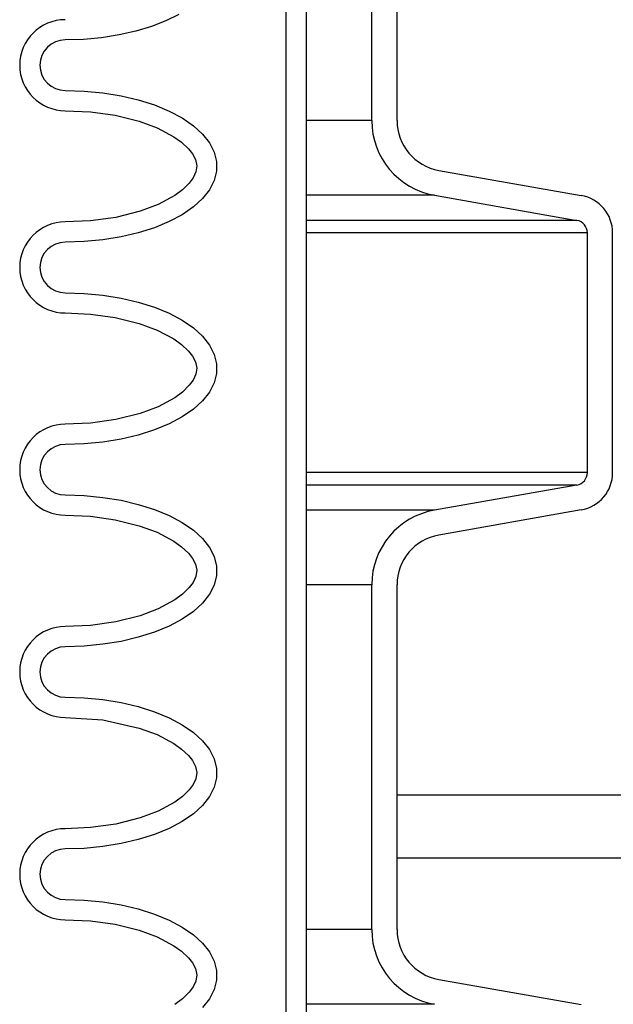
# Model space of a CAD drawing. Extents: x 1529 to 4201, y -422 to 622.
# Tile 11 of 256: x 1970.49 to 1973.42, y 119.3 to 124.16. Entities that reach past the tile are written whole.
import ezdxf

# ---------------------------------------------------------------- set-up
doc = ezdxf.new("R2010")
doc.units = 0
doc.header["$MEASUREMENT"] = 0
doc.layers.add('SPILL-BUCKET', color=1, linetype='CONTINUOUS')
doc.layers.add('TANK-SLAB', color=6, linetype='CONTINUOUS')

msp = doc.modelspace()

# ---------------------------------------------------------------- linework, layer by layer
at = {"layer": 'SPILL-BUCKET', "color": 1, "linetype": 'Continuous'}
for p, q in [((1971.80412, 127.00003), (1971.80412, 112.80247)), ((1971.90405, 127.00003), (1971.90405, 112.80247)), ((1972.22821, 123.66561), (1972.22821, 124.5183)), ((1972.35312, 123.66561), (1972.35312, 124.5183)), ((1971.21122, 124.15839), (1971.13998, 124.13049)), ((1971.27522, 124.19039), (1971.21122, 124.15839)), ((1971.06252, 124.10707), (1970.97999, 124.0885)), ((1971.13998, 124.13049), (1971.06252, 124.10707)), ((1970.80456, 124.06688), (1970.71422, 124.06415)), ((1970.89358, 124.07504), (1970.80456, 124.06688)), ((1970.97999, 124.0885), (1970.89358, 124.07504)), ((1970.71422, 123.81432), (1970.80815, 123.81137)), ((1970.80815, 123.81137), (1970.90061, 123.80255)), ((1970.90061, 123.80255), (1970.99012, 123.788)), ((1970.99012, 123.788), (1971.07529, 123.76797)), ((1971.07529, 123.76797), (1971.15476, 123.74275)), ((1970.71422, 123.71439), (1970.83834, 123.7091)), ((1971.15476, 123.74275), (1971.22728, 123.71275)), ((1971.22728, 123.71275), (1971.29171, 123.67845)), ((1970.83834, 123.7091), (1970.96043, 123.69227)), ((1970.96043, 123.69227), (1971.08022, 123.66242)), ((1971.29171, 123.67845), (1971.34703, 123.64037)), ((1971.08022, 123.66242), (1971.16811, 123.62998)), ((1971.16811, 123.62998), (1971.25104, 123.58606)), ((1971.34703, 123.64037), (1971.39237, 123.59914)), ((1971.25104, 123.58606), (1971.28936, 123.55859)), ((1971.39237, 123.59914), (1971.42702, 123.55538)), ((1971.28936, 123.55859), (1971.32364, 123.52626)), ((1971.32364, 123.52626), (1971.34311, 123.50113)), ((1971.42702, 123.55538), (1971.45043, 123.5098)), ((1971.34311, 123.50113), (1971.35754, 123.4729)), ((1971.35754, 123.4729), (1971.36373, 123.44237)), ((1971.45043, 123.5098), (1971.46223, 123.46311)), ((1971.36373, 123.44237), (1971.35929, 123.4116)), ((1971.46223, 123.46311), (1971.46223, 123.41605)), ((1971.34606, 123.3828), (1971.32716, 123.35691)), ((1971.35929, 123.4116), (1971.34606, 123.3828)), ((1971.46223, 123.41605), (1971.45043, 123.36936)), ((1972.55957, 123.41958), (1973.26318, 123.29551)), ((1971.2934, 123.32384), (1971.25535, 123.29588)), ((1971.32716, 123.35691), (1971.2934, 123.32384)), ((1971.42702, 123.32378), (1971.39237, 123.28002)), ((1971.45043, 123.36936), (1971.42702, 123.32378)), ((1971.25535, 123.29588), (1971.17262, 123.25111)), ((1971.39237, 123.28002), (1971.34703, 123.23878)), ((1972.53788, 123.29656), (1973.24149, 123.17249)), ((1971.17262, 123.25111), (1971.08465, 123.21812)), ((1971.34703, 123.23878), (1971.29171, 123.2007)), ((1970.96339, 123.18748), (1970.83958, 123.17019)), ((1971.08465, 123.21812), (1970.96339, 123.18748)), ((1971.29171, 123.2007), (1971.22728, 123.1664)), ((1970.83958, 123.17019), (1970.71422, 123.16477)), ((1971.15476, 123.1364), (1971.07529, 123.11119)), ((1971.22728, 123.1664), (1971.15476, 123.1364)), ((1970.99012, 123.09115), (1970.90061, 123.0766)), ((1971.07529, 123.11119), (1970.99012, 123.09115)), ((1973.29311, 121.92646), (1973.29311, 123.11099)), ((1973.41802, 121.92646), (1973.41802, 123.11099)), ((1970.80815, 123.06779), (1970.71422, 123.06483)), ((1970.90061, 123.0766), (1970.80815, 123.06779)), ((1970.71422, 122.815), (1970.80815, 122.81205)), ((1970.80815, 122.81205), (1970.90061, 122.80323)), ((1970.90061, 122.80323), (1970.99012, 122.78869)), ((1970.99012, 122.78869), (1971.07529, 122.76865)), ((1971.07529, 122.76865), (1971.15476, 122.74343)), ((1971.15476, 122.74343), (1971.22728, 122.71344)), ((1970.71422, 122.71507), (1970.83834, 122.70978)), ((1970.83834, 122.70978), (1970.96043, 122.69295)), ((1970.96043, 122.69295), (1971.08022, 122.6631)), ((1971.22728, 122.71344), (1971.29171, 122.67913)), ((1971.08022, 122.6631), (1971.16811, 122.63066)), ((1971.29171, 122.67913), (1971.34703, 122.64106)), ((1971.16811, 122.63066), (1971.25104, 122.58675)), ((1971.34703, 122.64106), (1971.39237, 122.59982)), ((1971.39237, 122.59982), (1971.42702, 122.55606)), ((1971.25104, 122.58675), (1971.28936, 122.55927)), ((1971.28936, 122.55927), (1971.32364, 122.52694)), ((1971.42702, 122.55606), (1971.45043, 122.51048)), ((1971.32364, 122.52694), (1971.34311, 122.50181)), ((1971.34311, 122.50181), (1971.35754, 122.47359)), ((1971.45043, 122.51048), (1971.46223, 122.46379)), ((1971.35754, 122.47359), (1971.36373, 122.44305)), ((1971.46223, 122.46379), (1971.46223, 122.41673)), ((1971.35929, 122.41228), (1971.34606, 122.38348)), ((1971.36373, 122.44305), (1971.35929, 122.41228)), ((1971.46223, 122.41673), (1971.45043, 122.37004)), ((1971.32716, 122.35759), (1971.2934, 122.32452)), ((1971.34606, 122.38348), (1971.32716, 122.35759)), ((1971.45043, 122.37004), (1971.42702, 122.32446)), ((1971.2934, 122.32452), (1971.25535, 122.29656)), ((1971.42702, 122.32446), (1971.39237, 122.2807)), ((1971.25535, 122.29656), (1971.17262, 122.25179)), ((1971.39237, 122.2807), (1971.34703, 122.23946)), ((1971.08465, 122.21881), (1970.96339, 122.18816)), ((1971.17262, 122.25179), (1971.08465, 122.21881)), ((1971.34703, 122.23946), (1971.29171, 122.20139)), ((1970.83958, 122.17087), (1970.71422, 122.16545)), ((1970.96339, 122.18816), (1970.83958, 122.17087)), ((1971.22728, 122.16708), (1971.15476, 122.13709)), ((1971.29171, 122.20139), (1971.22728, 122.16708)), ((1971.07529, 122.11187), (1970.99012, 122.09183)), ((1971.15476, 122.13709), (1971.07529, 122.11187)), ((1970.80815, 122.06847), (1970.71422, 122.06552)), ((1970.90061, 122.07729), (1970.80815, 122.06847)), ((1970.99012, 122.09183), (1970.90061, 122.07729)), ((1973.24149, 121.86495), (1972.53788, 121.74088)), ((1970.71422, 121.81569), (1970.80815, 121.81273)), ((1970.80815, 121.81273), (1970.90061, 121.80391)), ((1970.90061, 121.80391), (1970.99012, 121.78937)), ((1970.99012, 121.78937), (1971.07529, 121.76933)), ((1971.07529, 121.76933), (1971.15476, 121.74412)), ((1971.15476, 121.74412), (1971.22728, 121.71412)), ((1973.26318, 121.74193), (1972.55957, 121.61787)), ((1970.71422, 121.71575), (1970.83834, 121.71047)), ((1970.83834, 121.71047), (1970.96043, 121.69363)), ((1970.96043, 121.69363), (1971.08022, 121.66379)), ((1971.22728, 121.71412), (1971.29171, 121.67981)), ((1971.29171, 121.67981), (1971.34703, 121.64174)), ((1971.08022, 121.66379), (1971.16811, 121.63134)), ((1971.16811, 121.63134), (1971.25104, 121.58743)), ((1971.34703, 121.64174), (1971.39237, 121.6005)), ((1971.25104, 121.58743), (1971.28936, 121.55995)), ((1971.39237, 121.6005), (1971.42702, 121.55674)), ((1971.28936, 121.55995), (1971.32364, 121.52763)), ((1971.32364, 121.52763), (1971.34311, 121.50249)), ((1971.42702, 121.55674), (1971.45043, 121.51116)), ((1971.34311, 121.50249), (1971.35754, 121.47427)), ((1971.35754, 121.47427), (1971.36373, 121.44373)), ((1971.45043, 121.51116), (1971.46223, 121.46447)), ((1971.36373, 121.44373), (1971.35929, 121.41296)), ((1971.46223, 121.46447), (1971.46223, 121.41741)), ((1971.34606, 121.38416), (1971.32716, 121.35827)), ((1971.35929, 121.41296), (1971.34606, 121.38416)), ((1971.46223, 121.41741), (1971.45043, 121.37072)), ((1971.32716, 121.35827), (1971.2934, 121.3252)), ((1971.45043, 121.37072), (1971.42702, 121.32514)), ((1972.22821, 119.66835), (1972.22821, 121.37183)), ((1972.35312, 119.66835), (1972.35312, 121.37183)), ((1971.25535, 121.29724), (1971.17262, 121.25247)), ((1971.2934, 121.3252), (1971.25535, 121.29724)), ((1971.39237, 121.28138), (1971.34703, 121.24014)), ((1971.42702, 121.32514), (1971.39237, 121.28138)), ((1971.17262, 121.25247), (1971.08465, 121.21949)), ((1971.34703, 121.24014), (1971.29171, 121.20207)), ((1970.96339, 121.18884), (1970.83958, 121.17156)), ((1971.08465, 121.21949), (1970.96339, 121.18884)), ((1971.29171, 121.20207), (1971.22728, 121.16777)), ((1970.83958, 121.17156), (1970.71422, 121.16613)), ((1971.15476, 121.13777), (1971.07529, 121.11255)), ((1971.22728, 121.16777), (1971.15476, 121.13777)), ((1970.99012, 121.09251), (1970.90061, 121.07797)), ((1971.07529, 121.11255), (1970.99012, 121.09251)), ((1970.80815, 121.06915), (1970.71422, 121.0662)), ((1970.90061, 121.07797), (1970.80815, 121.06915)), ((1970.71422, 120.81637), (1970.80815, 120.81341)), ((1970.80815, 120.81341), (1970.90061, 120.8046)), ((1970.90061, 120.8046), (1970.99012, 120.79005)), ((1970.99012, 120.79005), (1971.07529, 120.77001)), ((1971.07529, 120.77001), (1971.15476, 120.7448)), ((1971.15476, 120.7448), (1971.22728, 120.7148)), ((1970.71422, 120.71644), (1970.89966, 120.70427)), ((1970.89966, 120.70427), (1971.08022, 120.66447)), ((1971.22728, 120.7148), (1971.29171, 120.6805)), ((1971.08022, 120.66447), (1971.16811, 120.63203)), ((1971.29171, 120.6805), (1971.34703, 120.64242)), ((1971.16811, 120.63203), (1971.25104, 120.58811)), ((1971.34703, 120.64242), (1971.39237, 120.60118)), ((1971.39237, 120.60118), (1971.42702, 120.55743)), ((1971.25104, 120.58811), (1971.28936, 120.56064)), ((1971.28936, 120.56064), (1971.32364, 120.52831)), ((1971.42702, 120.55743), (1971.45043, 120.51185)), ((1971.32364, 120.52831), (1971.34311, 120.50318)), ((1971.34311, 120.50318), (1971.35754, 120.47495)), ((1971.45043, 120.51185), (1971.46223, 120.46516)), ((1971.35754, 120.47495), (1971.36373, 120.44441)), ((1971.46223, 120.46516), (1971.46223, 120.4181)), ((1971.35929, 120.41365), (1971.34606, 120.38485)), ((1971.36373, 120.44441), (1971.35929, 120.41365)), ((1971.46223, 120.4181), (1971.45043, 120.37141)), ((1971.32716, 120.35895), (1971.2934, 120.32589)), ((1971.34606, 120.38485), (1971.32716, 120.35895)), ((1971.45043, 120.37141), (1971.42702, 120.32582)), ((1971.2934, 120.32589), (1971.25535, 120.29793)), ((1971.42702, 120.32582), (1971.39237, 120.28207)), ((1971.25535, 120.29793), (1971.17262, 120.25316)), ((1971.39237, 120.28207), (1971.34703, 120.24083)), ((1971.08465, 120.22017), (1970.96339, 120.18953)), ((1971.17262, 120.25316), (1971.08465, 120.22017)), ((1971.34703, 120.24083), (1971.29171, 120.20275)), ((1970.71422, 120.16681), (1970.70823, 120.16681)), ((1970.83958, 120.17224), (1970.71422, 120.16681)), ((1970.96339, 120.18953), (1970.83958, 120.17224)), ((1971.22728, 120.16845), (1971.15476, 120.13845)), ((1971.29171, 120.20275), (1971.22728, 120.16845)), ((1971.07529, 120.11323), (1970.99012, 120.0932)), ((1971.15476, 120.13845), (1971.07529, 120.11323)), ((1970.80815, 120.06984), (1970.71422, 120.06688)), ((1970.90061, 120.07865), (1970.80815, 120.06984)), ((1970.99012, 120.0932), (1970.90061, 120.07865)), ((1970.71422, 119.81705), (1970.80815, 119.8141)), ((1970.80815, 119.8141), (1970.90061, 119.80528)), ((1970.90061, 119.80528), (1970.99012, 119.79074)), ((1970.99012, 119.79074), (1971.07529, 119.7707)), ((1971.07529, 119.7707), (1971.15476, 119.74548)), ((1971.15476, 119.74548), (1971.22728, 119.71548)), ((1970.71422, 119.71712), (1970.83834, 119.71183)), ((1970.83834, 119.71183), (1970.96043, 119.695)), ((1970.96043, 119.695), (1971.08022, 119.66515)), ((1971.22728, 119.71548), (1971.29171, 119.68118)), ((1971.29171, 119.68118), (1971.34703, 119.6431)), ((1971.08022, 119.66515), (1971.16811, 119.63271)), ((1971.16811, 119.63271), (1971.25104, 119.5888)), ((1971.34703, 119.6431), (1971.39237, 119.60187)), ((1971.25104, 119.5888), (1971.28936, 119.56132)), ((1971.39237, 119.60187), (1971.42702, 119.55811)), ((1971.28936, 119.56132), (1971.32364, 119.52899)), ((1971.32364, 119.52899), (1971.34311, 119.50386)), ((1971.42702, 119.55811), (1971.45043, 119.51253)), ((1971.34311, 119.50386), (1971.35754, 119.47564)), ((1971.45043, 119.51253), (1971.46223, 119.46584)), ((1971.35754, 119.47564), (1971.36373, 119.4451)), ((1971.36373, 119.4451), (1971.35929, 119.41433)), ((1971.46223, 119.46584), (1971.46223, 119.41878)), ((1971.34606, 119.38553), (1971.32716, 119.35964)), ((1971.35929, 119.41433), (1971.34606, 119.38553)), ((1971.46223, 119.41878), (1971.45043, 119.37209)), ((1972.55957, 119.42231), (1973.26318, 119.29825)), ((1971.32716, 119.35964), (1971.2934, 119.32657)), ((1971.45043, 119.37209), (1971.42702, 119.32651)), ((1971.2934, 119.32657), (1971.25535, 119.29861)), ((1971.42702, 119.32651), (1971.39237, 119.28275))]:
    msp.add_line(p, q, dxfattribs=at)
at = {"layer": 'SPILL-BUCKET', "color": 7}
for p, q in [((1972.22821, 123.66561), (1971.90405, 123.66561)), ((1972.53788, 123.29656), (1971.90405, 123.29656)), ((1973.24149, 123.1725), (1971.90405, 123.1725)), ((1973.29311, 123.11099), (1971.90405, 123.11099)), ((1973.29311, 121.92646), (1971.90405, 121.92646)), ((1973.24149, 121.86495), (1971.90405, 121.86495)), ((1972.53788, 121.74089), (1971.90405, 121.74089)), ((1972.22821, 121.37183), (1971.90405, 121.37183)), ((1972.22821, 119.66835), (1971.90405, 119.66835)), ((1972.53788, 119.29929), (1971.90405, 119.29929))]:
    msp.add_line(p, q, dxfattribs=at)
at = {"layer": 'SPILL-BUCKET', "color": 1, "linetype": 'Continuous'}
for centre, radius, start, end in [((1970.71422, 123.93924), 0.22485, 90, 270), ((1970.71422, 123.93924), 0.12491, 90, 270), ((1972.60295, 123.66561), 0.37474, 180, 260), ((1972.60295, 123.66561), 0.24983, 180, 260), ((1973.23065, 123.11099), 0.18737, 0, 80), ((1970.71422, 122.93992), 0.22485, 90, 270), ((1973.23065, 123.11099), 0.06246, 0, 80), ((1970.71422, 122.93992), 0.12491, 90, 270), ((1970.71422, 121.9406), 0.22485, 90, 270), ((1970.71422, 121.9406), 0.12491, 90, 270), ((1973.23065, 121.92646), 0.06246, 280, 0), ((1973.23065, 121.92646), 0.18737, 280, 0), ((1972.60295, 121.37183), 0.37474, 100, 180), ((1972.60295, 121.37183), 0.24983, 100, 180), ((1970.71422, 120.94128), 0.22485, 90, 270), ((1970.71422, 120.94128), 0.12491, 90, 270), ((1970.71422, 119.94197), 0.22485, 90, 270), ((1970.71422, 119.94197), 0.12491, 90, 270), ((1972.60295, 119.66835), 0.37474, 180, 260), ((1972.60295, 119.66835), 0.24983, 180, 260)]:
    msp.add_arc(centre, radius, start, end, dxfattribs=at)
at = {"layer": 'TANK-SLAB', "color": 2, "linetype": 'Continuous'}
for p, q in [((1972.35312, 120.33502), (1986.719, 120.33502)), ((1972.35312, 120.33502), (2012.11628, 120.33502)), ((1972.35312, 120.02252), (1986.719, 120.02252)), ((1972.35312, 120.02252), (2012.11628, 120.02252))]:
    msp.add_line(p, q, dxfattribs=at)

doc.saveas('drawing.dxf')
